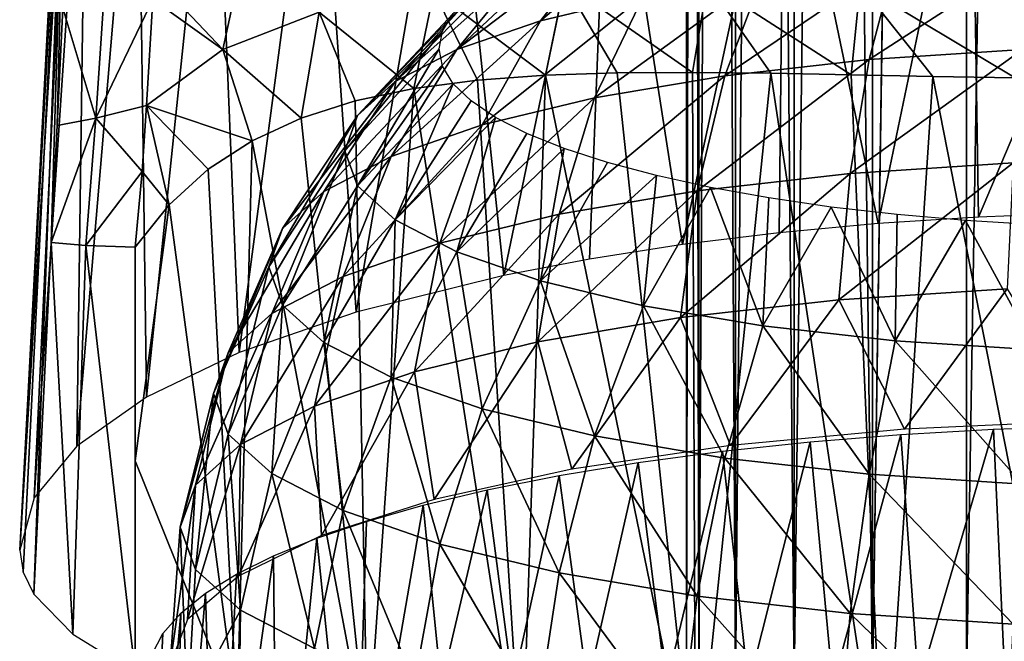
# Model space of a CAD drawing. Header units: millimetres. Extents: x -27 to 27, y -375 to 368.
# Tile 16 of 32: x -27 to -4, y 101 to 115. Entities that reach past the tile are written whole.
import ezdxf

# ---------------------------------------------------------------- set-up
doc = ezdxf.new("R2010")
doc.units = ezdxf.units.MM
doc.header["$LTSCALE"] = 52.148148
for name, color, linetype in [('30', 7, 'CONTINUOUS'), ('31', 7, 'CONTINUOUS'), ('34', 7, 'CONTINUOUS'), ('39', 7, 'CONTINUOUS'), ('47', 7, 'CONTINUOUS'), ('48', 7, 'CONTINUOUS'), ('57', 7, 'CONTINUOUS'), ('59', 7, 'CONTINUOUS'), ('6', 7, 'CONTINUOUS')]:
    doc.layers.add(name, color=color, linetype=linetype)

msp = doc.modelspace()

# ---------------------------------------------------------------- linework, layer by layer
at = {"layer": '30', "color": 7, "linetype": 'CONTINUOUS', "true_color": 0xa2afbf}
for points in [[(-12.496, 115.591, 5.3), (-14.893, 115.012, 7.625), (-12.198, 117.311, 8.506), (-12.496, 115.591, 5.3)], [(-12.198, 117.311, 8.506), (-14.893, 115.012, 7.625), (-13.334, 117.008, 9.724), (-12.198, 117.311, 8.506)], [(-14.893, 115.012, 7.625), (-16.836, 114.34, 10.319), (-13.334, 117.008, 9.724), (-14.893, 115.012, 7.625)], [(-13.334, 117.008, 9.724), (-16.836, 114.34, 10.319), (-14.343, 116.679, 11.043), (-13.334, 117.008, 9.724)], [(-14.343, 116.679, 11.043), (-16.836, 114.34, 10.319), (-15.213, 116.328, 12.452), (-14.343, 116.679, 11.043)], [(-3.683, 114.342, -1.189), (-7.254, 114.11, -0.26), (-3.376, 116.62, 1.173), (-3.683, 114.342, -1.189)], [(-3.376, 116.62, 1.173), (-7.254, 114.11, -0.26), (-6.649, 116.408, 2.024), (-3.376, 116.62, 1.173)], [(-16.836, 114.34, 10.319), (-18.268, 113.597, 13.299), (-15.213, 116.328, 12.452), (-16.836, 114.34, 10.319)], [(-15.213, 116.328, 12.452), (-18.268, 113.597, 13.299), (-15.937, 115.958, 13.937), (-15.213, 116.328, 12.452)], [(-7.254, 114.11, -0.26), (-10.604, 113.733, 1.256), (-6.649, 116.408, 2.024), (-7.254, 114.11, -0.26)], [(-6.649, 116.408, 2.024), (-10.604, 113.733, 1.256), (-9.72, 116.061, 3.414), (-6.649, 116.408, 2.024)], [(-10.604, 113.733, 1.256), (-13.633, 113.22, 3.313), (-9.72, 116.061, 3.414), (-10.604, 113.733, 1.256)], [(-9.72, 116.061, 3.414), (-13.633, 113.22, 3.313), (-12.496, 115.591, 5.3), (-9.72, 116.061, 3.414)], [(-15.937, 115.958, 13.937), (-18.268, 113.597, 13.299), (-16.507, 115.572, 15.483), (-15.937, 115.958, 13.937)], [(-18.268, 113.597, 13.299), (-19.146, 112.805, 16.475), (-16.507, 115.572, 15.483), (-18.268, 113.597, 13.299)], [(-16.507, 115.572, 15.483), (-19.146, 112.805, 16.475), (-16.919, 115.175, 17.076), (-16.507, 115.572, 15.483)], [(-13.633, 113.22, 3.313), (-16.247, 112.587, 5.85), (-12.496, 115.591, 5.3), (-13.633, 113.22, 3.313)], [(-12.496, 115.591, 5.3), (-16.247, 112.587, 5.85), (-14.893, 115.012, 7.625), (-12.496, 115.591, 5.3)], [(-16.919, 115.175, 17.076), (-19.146, 112.805, 16.475), (-17.167, 114.77, 18.701), (-16.919, 115.175, 17.076)], [(-16.247, 112.587, 5.85), (-18.367, 111.855, 8.788), (-14.893, 115.012, 7.625), (-16.247, 112.587, 5.85)], [(-14.893, 115.012, 7.625), (-18.367, 111.855, 8.788), (-16.836, 114.34, 10.319), (-14.893, 115.012, 7.625)], [(-19.146, 112.805, 16.475), (-19.441, 111.988, 19.75), (-17.167, 114.77, 18.701), (-19.146, 112.805, 16.475)], [(-17.167, 114.77, 18.701), (-19.441, 111.988, 19.75), (-17.25, 114.361, 20.342), (-17.167, 114.77, 18.701)], [(-18.367, 111.855, 8.788), (-19.929, 111.044, 12.039), (-16.836, 114.34, 10.319), (-18.367, 111.855, 8.788)], [(-16.836, 114.34, 10.319), (-19.929, 111.044, 12.039), (-18.268, 113.597, 13.299), (-16.836, 114.34, 10.319)], [(-3.906, 111.704, -3.152), (-7.694, 111.459, -2.167), (-3.683, 114.342, -1.189), (-3.906, 111.704, -3.152)], [(-3.683, 114.342, -1.189), (-7.694, 111.459, -2.167), (-7.254, 114.11, -0.26), (-3.683, 114.342, -1.189)], [(-7.694, 111.459, -2.167), (-11.248, 111.058, -0.559), (-7.254, 114.11, -0.26), (-7.694, 111.459, -2.167)], [(-7.254, 114.11, -0.26), (-11.248, 111.058, -0.559), (-10.604, 113.733, 1.256), (-7.254, 114.11, -0.26)], [(-19.929, 111.044, 12.039), (-20.886, 110.18, 15.504), (-18.268, 113.597, 13.299), (-19.929, 111.044, 12.039)], [(-18.268, 113.597, 13.299), (-20.886, 110.18, 15.504), (-19.146, 112.805, 16.475), (-18.268, 113.597, 13.299)], [(-11.248, 111.058, -0.559), (-14.46, 110.514, 1.623), (-10.604, 113.733, 1.256), (-11.248, 111.058, -0.559)], [(-10.604, 113.733, 1.256), (-14.46, 110.514, 1.623), (-13.633, 113.22, 3.313), (-10.604, 113.733, 1.256)], [(-14.46, 110.514, 1.623), (-17.232, 109.843, 4.313), (-13.633, 113.22, 3.313), (-14.46, 110.514, 1.623)], [(-13.633, 113.22, 3.313), (-17.232, 109.843, 4.313), (-16.247, 112.587, 5.85), (-13.633, 113.22, 3.313)], [(-20.886, 110.18, 15.504), (-21.208, 109.289, 19.077), (-19.146, 112.805, 16.475), (-20.886, 110.18, 15.504)], [(-19.146, 112.805, 16.475), (-21.208, 109.289, 19.077), (-19.441, 111.988, 19.75), (-19.146, 112.805, 16.475)], [(-17.232, 109.843, 4.313), (-19.481, 109.066, 7.43), (-16.247, 112.587, 5.85), (-17.232, 109.843, 4.313)], [(-16.247, 112.587, 5.85), (-19.481, 109.066, 7.43), (-18.367, 111.855, 8.788), (-16.247, 112.587, 5.85)], [(-19.481, 109.066, 7.43), (-21.138, 108.206, 10.878), (-18.367, 111.855, 8.788), (-19.481, 109.066, 7.43)], [(-18.367, 111.855, 8.788), (-21.138, 108.206, 10.878), (-19.929, 111.044, 12.039), (-18.367, 111.855, 8.788)], [(-4.04, 108.778, -4.664), (-7.957, 108.525, -3.645), (-3.906, 111.704, -3.152), (-4.04, 108.778, -4.664)], [(-3.906, 111.704, -3.152), (-7.957, 108.525, -3.645), (-7.694, 111.459, -2.167), (-3.906, 111.704, -3.152)], [(-7.957, 108.525, -3.645), (-11.633, 108.11, -1.982), (-7.694, 111.459, -2.167), (-7.957, 108.525, -3.645)], [(-7.694, 111.459, -2.167), (-11.633, 108.11, -1.982), (-11.248, 111.058, -0.559), (-7.694, 111.459, -2.167)], [(-21.138, 108.206, 10.878), (-22.153, 107.29, 14.553), (-19.929, 111.044, 12.039), (-21.138, 108.206, 10.878)], [(-19.929, 111.044, 12.039), (-22.153, 107.29, 14.553), (-20.886, 110.18, 15.504), (-19.929, 111.044, 12.039)], [(-11.633, 108.11, -1.982), (-14.955, 107.547, 0.275), (-11.248, 111.058, -0.559), (-11.633, 108.11, -1.982)], [(-11.248, 111.058, -0.559), (-14.955, 107.547, 0.275), (-14.46, 110.514, 1.623), (-11.248, 111.058, -0.559)], [(-14.955, 107.547, 0.275), (-17.823, 106.853, 3.057), (-14.46, 110.514, 1.623), (-14.955, 107.547, 0.275)], [(-14.46, 110.514, 1.623), (-17.823, 106.853, 3.057), (-17.232, 109.843, 4.313), (-14.46, 110.514, 1.623)], [(-22.153, 107.29, 14.553), (-22.495, 106.345, 18.343), (-20.886, 110.18, 15.504), (-22.153, 107.29, 14.553)], [(-20.886, 110.18, 15.504), (-22.495, 106.345, 18.343), (-21.208, 109.289, 19.077), (-20.886, 110.18, 15.504)], [(-17.823, 106.853, 3.057), (-20.149, 106.05, 6.281), (-17.232, 109.843, 4.313), (-17.823, 106.853, 3.057)], [(-17.232, 109.843, 4.313), (-20.149, 106.05, 6.281), (-19.481, 109.066, 7.43), (-17.232, 109.843, 4.313)], [(-20.149, 106.05, 6.281), (-21.863, 105.161, 9.847), (-19.481, 109.066, 7.43), (-20.149, 106.05, 6.281)], [(-19.481, 109.066, 7.43), (-21.863, 105.161, 9.847), (-21.138, 108.206, 10.878), (-19.481, 109.066, 7.43)], [(-7.957, 108.525, -3.645), (-4.04, 108.778, -4.664), (-6.431, 105.517, -5.158), (-7.957, 108.525, -3.645)], [(-6.431, 105.517, -5.158), (-4.04, 108.778, -4.664), (-2.168, 105.71, -5.931), (-6.431, 105.517, -5.158)], [(-11.633, 108.11, -1.982), (-7.957, 108.525, -3.645), (-10.475, 105.138, -3.638), (-11.633, 108.11, -1.982)], [(-10.475, 105.138, -3.638), (-7.957, 108.525, -3.645), (-6.431, 105.517, -5.158), (-10.475, 105.138, -3.638)], [(-21.863, 105.161, 9.847), (-22.912, 104.213, 13.648), (-21.138, 108.206, 10.878), (-21.863, 105.161, 9.847)], [(-21.138, 108.206, 10.878), (-22.912, 104.213, 13.648), (-22.153, 107.29, 14.553), (-21.138, 108.206, 10.878)], [(-14.955, 107.547, 0.275), (-11.633, 108.11, -1.982), (-14.162, 104.586, -1.423), (-14.955, 107.547, 0.275)], [(-14.162, 104.586, -1.423), (-11.633, 108.11, -1.982), (-10.475, 105.138, -3.638), (-14.162, 104.586, -1.423)], [(-17.823, 106.853, 3.057), (-14.955, 107.547, 0.275), (-17.367, 103.879, 1.412), (-17.823, 106.853, 3.057)], [(-17.367, 103.879, 1.412), (-14.955, 107.547, 0.275), (-14.162, 104.586, -1.423), (-17.367, 103.879, 1.412)], [(-22.912, 104.213, 13.648), (-23.266, 103.235, 17.568), (-22.153, 107.29, 14.553), (-22.912, 104.213, 13.648)], [(-22.153, 107.29, 14.553), (-23.266, 103.235, 17.568), (-22.495, 106.345, 18.343), (-22.153, 107.29, 14.553)], [(-20.149, 106.05, 6.281), (-17.823, 106.853, 3.057), (-19.98, 103.042, 4.77), (-20.149, 106.05, 6.281)], [(-19.98, 103.042, 4.77), (-17.823, 106.853, 3.057), (-17.367, 103.879, 1.412), (-19.98, 103.042, 4.77)], [(-21.863, 105.161, 9.847), (-20.149, 106.05, 6.281), (-21.913, 102.102, 8.536), (-21.863, 105.161, 9.847)], [(-21.913, 102.102, 8.536), (-20.149, 106.05, 6.281), (-19.98, 103.042, 4.77), (-21.913, 102.102, 8.536)], [(-22.912, 104.213, 13.648), (-21.863, 105.161, 9.847), (-23.1, 101.093, 12.584), (-22.912, 104.213, 13.648)], [(-23.1, 101.093, 12.584), (-21.863, 105.161, 9.847), (-21.913, 102.102, 8.536), (-23.1, 101.093, 12.584)], [(-23.266, 103.235, 17.568), (-22.912, 104.213, 13.648), (-23.5, 100.049, 16.773), (-23.266, 103.235, 17.568)], [(-23.5, 100.049, 16.773), (-22.912, 104.213, 13.648), (-23.1, 101.093, 12.584), (-23.5, 100.049, 16.773)]]:
    msp.add_3dface(points, dxfattribs=at)
at = {"layer": '31', "color": 7, "linetype": 'CONTINUOUS', "true_color": 0xa2afbf}
for points in [[(-17.25, 114.361, 20.342), (-19.441, 111.988, 19.75), (-19.146, 111.172, 23.026), (-17.25, 114.361, 20.342)], [(-17.25, 114.361, 20.342), (-19.146, 111.172, 23.026), (-17.167, 113.952, 21.982), (-17.25, 114.361, 20.342)], [(-17.167, 113.952, 21.982), (-19.146, 111.172, 23.026), (-16.919, 113.546, 23.607), (-17.167, 113.952, 21.982)], [(-19.146, 111.172, 23.026), (-18.268, 110.38, 26.202), (-16.919, 113.546, 23.607), (-19.146, 111.172, 23.026)], [(-16.919, 113.546, 23.607), (-18.268, 110.38, 26.202), (-16.507, 113.149, 25.2), (-16.919, 113.546, 23.607)], [(-16.507, 113.149, 25.2), (-18.268, 110.38, 26.202), (-15.937, 112.764, 26.747), (-16.507, 113.149, 25.2)], [(-18.268, 110.38, 26.202), (-16.836, 109.637, 29.182), (-15.937, 112.764, 26.747), (-18.268, 110.38, 26.202)], [(-15.937, 112.764, 26.747), (-16.836, 109.637, 29.182), (-15.213, 112.393, 28.232), (-15.937, 112.764, 26.747)], [(-15.213, 112.393, 28.232), (-16.836, 109.637, 29.182), (-14.343, 112.042, 29.641), (-15.213, 112.393, 28.232)], [(-19.441, 111.988, 19.75), (-21.208, 109.289, 19.077), (-20.886, 108.398, 22.651), (-19.441, 111.988, 19.75)], [(-19.441, 111.988, 19.75), (-20.886, 108.398, 22.651), (-19.146, 111.172, 23.026), (-19.441, 111.988, 19.75)], [(-16.836, 109.637, 29.182), (-14.893, 108.965, 31.875), (-14.343, 112.042, 29.641), (-16.836, 109.637, 29.182)], [(-14.343, 112.042, 29.641), (-14.893, 108.965, 31.875), (-13.334, 111.713, 30.96), (-14.343, 112.042, 29.641)], [(-13.334, 111.713, 30.96), (-14.893, 108.965, 31.875), (-12.198, 111.41, 32.177), (-13.334, 111.713, 30.96)], [(-14.893, 108.965, 31.875), (-12.496, 108.386, 34.2), (-12.198, 111.41, 32.177), (-14.893, 108.965, 31.875)], [(-12.198, 111.41, 32.177), (-12.496, 108.386, 34.2), (-10.943, 111.135, 33.28), (-12.198, 111.41, 32.177)], [(-20.886, 108.398, 22.651), (-19.929, 107.534, 26.116), (-19.146, 111.172, 23.026), (-20.886, 108.398, 22.651)], [(-19.146, 111.172, 23.026), (-19.929, 107.534, 26.116), (-18.268, 110.38, 26.202), (-19.146, 111.172, 23.026)], [(-12.496, 108.386, 34.2), (-9.72, 107.915, 36.086), (-10.943, 111.135, 33.28), (-12.496, 108.386, 34.2)], [(-10.943, 111.135, 33.28), (-9.72, 107.915, 36.086), (-9.584, 110.891, 34.259), (-10.943, 111.135, 33.28)], [(-9.584, 110.891, 34.259), (-9.72, 107.915, 36.086), (-8.132, 110.68, 35.103), (-9.584, 110.891, 34.259)], [(-9.72, 107.915, 36.086), (-6.649, 107.569, 37.476), (-8.132, 110.68, 35.103), (-9.72, 107.915, 36.086)], [(-8.132, 110.68, 35.103), (-6.649, 107.569, 37.476), (-6.601, 110.505, 35.805), (-8.132, 110.68, 35.103)], [(-19.929, 107.534, 26.116), (-18.367, 106.724, 29.367), (-18.268, 110.38, 26.202), (-19.929, 107.534, 26.116)], [(-18.268, 110.38, 26.202), (-18.367, 106.724, 29.367), (-16.836, 109.637, 29.182), (-18.268, 110.38, 26.202)], [(-6.601, 110.505, 35.805), (-6.649, 107.569, 37.476), (-5.007, 110.367, 36.359), (-6.601, 110.505, 35.805)], [(-6.649, 107.569, 37.476), (-3.376, 107.357, 38.327), (-5.007, 110.367, 36.359), (-6.649, 107.569, 37.476)], [(-5.007, 110.367, 36.359), (-3.376, 107.357, 38.327), (-3.365, 110.268, 36.758), (-5.007, 110.367, 36.359)], [(-18.367, 106.724, 29.367), (-16.247, 105.991, 32.305), (-16.836, 109.637, 29.182), (-18.367, 106.724, 29.367)], [(-16.836, 109.637, 29.182), (-16.247, 105.991, 32.305), (-14.893, 108.965, 31.875), (-16.836, 109.637, 29.182)], [(-21.208, 109.289, 19.077), (-22.495, 106.345, 18.343), (-22.153, 105.4, 22.133), (-21.208, 109.289, 19.077)], [(-21.208, 109.289, 19.077), (-22.153, 105.4, 22.133), (-20.886, 108.398, 22.651), (-21.208, 109.289, 19.077)], [(-16.247, 105.991, 32.305), (-13.633, 105.359, 34.841), (-14.893, 108.965, 31.875), (-16.247, 105.991, 32.305)], [(-14.893, 108.965, 31.875), (-13.633, 105.359, 34.841), (-12.496, 108.386, 34.2), (-14.893, 108.965, 31.875)], [(-22.153, 105.4, 22.133), (-21.138, 104.484, 25.808), (-20.886, 108.398, 22.651), (-22.153, 105.4, 22.133)], [(-20.886, 108.398, 22.651), (-21.138, 104.484, 25.808), (-19.929, 107.534, 26.116), (-20.886, 108.398, 22.651)], [(-13.633, 105.359, 34.841), (-10.604, 104.846, 36.899), (-12.496, 108.386, 34.2), (-13.633, 105.359, 34.841)], [(-12.496, 108.386, 34.2), (-10.604, 104.846, 36.899), (-9.72, 107.915, 36.086), (-12.496, 108.386, 34.2)], [(-10.604, 104.846, 36.899), (-7.254, 104.468, 38.415), (-9.72, 107.915, 36.086), (-10.604, 104.846, 36.899)], [(-9.72, 107.915, 36.086), (-7.254, 104.468, 38.415), (-6.649, 107.569, 37.476), (-9.72, 107.915, 36.086)], [(-21.138, 104.484, 25.808), (-19.481, 103.624, 29.257), (-19.929, 107.534, 26.116), (-21.138, 104.484, 25.808)], [(-19.929, 107.534, 26.116), (-19.481, 103.624, 29.257), (-18.367, 106.724, 29.367), (-19.929, 107.534, 26.116)], [(-7.254, 104.468, 38.415), (-3.683, 104.236, 39.343), (-6.649, 107.569, 37.476), (-7.254, 104.468, 38.415)], [(-6.649, 107.569, 37.476), (-3.683, 104.236, 39.343), (-3.376, 107.357, 38.327), (-6.649, 107.569, 37.476)], [(-19.481, 103.624, 29.257), (-17.232, 102.847, 32.373), (-18.367, 106.724, 29.367), (-19.481, 103.624, 29.257)], [(-18.367, 106.724, 29.367), (-17.232, 102.847, 32.373), (-16.247, 105.991, 32.305), (-18.367, 106.724, 29.367)], [(-22.495, 106.345, 18.343), (-23.266, 103.235, 17.568), (-22.912, 102.258, 21.488), (-22.495, 106.345, 18.343)], [(-22.495, 106.345, 18.343), (-22.912, 102.258, 21.488), (-22.153, 105.4, 22.133), (-22.495, 106.345, 18.343)], [(-17.232, 102.847, 32.373), (-14.46, 102.176, 35.064), (-16.247, 105.991, 32.305), (-17.232, 102.847, 32.373)], [(-16.247, 105.991, 32.305), (-14.46, 102.176, 35.064), (-13.633, 105.359, 34.841), (-16.247, 105.991, 32.305)], [(-22.912, 102.258, 21.488), (-21.863, 101.31, 25.289), (-22.153, 105.4, 22.133), (-22.912, 102.258, 21.488)], [(-22.153, 105.4, 22.133), (-21.863, 101.31, 25.289), (-21.138, 104.484, 25.808), (-22.153, 105.4, 22.133)], [(-14.46, 102.176, 35.064), (-11.248, 101.632, 37.246), (-13.633, 105.359, 34.841), (-14.46, 102.176, 35.064)], [(-13.633, 105.359, 34.841), (-11.248, 101.632, 37.246), (-10.604, 104.846, 36.899), (-13.633, 105.359, 34.841)], [(-11.248, 101.632, 37.246), (-7.694, 101.231, 38.854), (-10.604, 104.846, 36.899), (-11.248, 101.632, 37.246)], [(-10.604, 104.846, 36.899), (-7.694, 101.231, 38.854), (-7.254, 104.468, 38.415), (-10.604, 104.846, 36.899)], [(-21.863, 101.31, 25.289), (-20.149, 100.421, 28.855), (-21.138, 104.484, 25.808), (-21.863, 101.31, 25.289)], [(-21.138, 104.484, 25.808), (-20.149, 100.421, 28.855), (-19.481, 103.624, 29.257), (-21.138, 104.484, 25.808)], [(-7.694, 101.231, 38.854), (-3.906, 100.985, 39.838), (-7.254, 104.468, 38.415), (-7.694, 101.231, 38.854)], [(-7.254, 104.468, 38.415), (-3.906, 100.985, 39.838), (-3.683, 104.236, 39.343), (-7.254, 104.468, 38.415)], [(-20.149, 100.421, 28.855), (-17.823, 99.618, 32.079), (-19.481, 103.624, 29.257), (-20.149, 100.421, 28.855)], [(-19.481, 103.624, 29.257), (-17.823, 99.618, 32.079), (-17.232, 102.847, 32.373), (-19.481, 103.624, 29.257)], [(-23.266, 103.235, 17.568), (-23.5, 100.049, 16.773), (-23.1, 99.004, 20.963), (-23.266, 103.235, 17.568)], [(-23.266, 103.235, 17.568), (-23.1, 99.004, 20.963), (-22.912, 102.258, 21.488), (-23.266, 103.235, 17.568)], [(-17.823, 99.618, 32.079), (-14.955, 98.924, 34.861), (-17.232, 102.847, 32.373), (-17.823, 99.618, 32.079)], [(-17.232, 102.847, 32.373), (-14.955, 98.924, 34.861), (-14.46, 102.176, 35.064), (-17.232, 102.847, 32.373)], [(-22.912, 102.258, 21.488), (-23.1, 99.004, 20.963), (-21.863, 101.31, 25.289), (-22.912, 102.258, 21.488)], [(-14.955, 98.924, 34.861), (-11.633, 98.361, 37.118), (-14.46, 102.176, 35.064), (-14.955, 98.924, 34.861)], [(-14.46, 102.176, 35.064), (-11.633, 98.361, 37.118), (-11.248, 101.632, 37.246), (-14.46, 102.176, 35.064)], [(-11.633, 98.361, 37.118), (-7.957, 97.946, 38.781), (-11.248, 101.632, 37.246), (-11.633, 98.361, 37.118)], [(-11.248, 101.632, 37.246), (-7.957, 97.946, 38.781), (-7.694, 101.231, 38.854), (-11.248, 101.632, 37.246)], [(-23.1, 99.004, 20.963), (-21.913, 97.995, 25.01), (-21.863, 101.31, 25.289), (-23.1, 99.004, 20.963)], [(-21.863, 101.31, 25.289), (-21.913, 97.995, 25.01), (-20.149, 100.421, 28.855), (-21.863, 101.31, 25.289)], [(-7.957, 97.946, 38.781), (-4.04, 97.692, 39.8), (-7.694, 101.231, 38.854), (-7.957, 97.946, 38.781)], [(-7.694, 101.231, 38.854), (-4.04, 97.692, 39.8), (-3.906, 100.985, 39.838), (-7.694, 101.231, 38.854)]]:
    msp.add_3dface(points, dxfattribs=at)
at = {"layer": '34', "color": 7, "linetype": 'CONTINUOUS', "true_color": 0xa2afbf}
for points in [[(-21.713, 116.95, 40.952), (-23.867, 116.022, 37.662), (-22.274, 114.344, 38.256), (-21.713, 116.95, 40.952)], [(-20.037, 115.211, 41.315), (-21.713, 116.95, 40.952), (-22.274, 114.344, 38.256), (-20.037, 115.211, 41.315)], [(-22.274, 114.344, 38.256), (-23.867, 116.022, 37.662), (-23.903, 115.511, 37.12), (-22.274, 114.344, 38.256)], [(-14.335, 115.895, 46.329), (-17.371, 115.697, 44.036), (-14.777, 113.747, 45.199), (-14.335, 115.895, 46.329)], [(-13.108, 113.803, 46.251), (-14.335, 115.895, 46.329), (-14.777, 113.747, 45.199), (-13.108, 113.803, 46.251)], [(-11.006, 115.91, 48.139), (-14.335, 115.895, 46.329), (-11.354, 113.811, 47.172), (-11.006, 115.91, 48.139)], [(-11.354, 113.811, 47.172), (-14.335, 115.895, 46.329), (-13.108, 113.803, 46.251), (-11.354, 113.811, 47.172)], [(-9.536, 113.793, 47.954), (-11.006, 115.91, 48.139), (-11.354, 113.811, 47.172), (-9.536, 113.793, 47.954)], [(-7.457, 115.843, 49.443), (-11.006, 115.91, 48.139), (-7.667, 113.755, 48.593), (-7.457, 115.843, 49.443)], [(-7.667, 113.755, 48.593), (-11.006, 115.91, 48.139), (-9.536, 113.793, 47.954), (-7.667, 113.755, 48.593)], [(-5.771, 113.717, 49.086), (-7.457, 115.843, 49.443), (-7.667, 113.755, 48.593), (-5.771, 113.717, 49.086)], [(-3.765, 115.769, 50.227), (-7.457, 115.843, 49.443), (-3.857, 113.681, 49.435), (-3.765, 115.769, 50.227)], [(-3.857, 113.681, 49.435), (-7.457, 115.843, 49.443), (-5.771, 113.717, 49.086), (-3.857, 113.681, 49.435)], [(-17.371, 115.697, 44.036), (-20.037, 115.211, 41.315), (-17.834, 113.436, 42.725), (-17.371, 115.697, 44.036)], [(-16.354, 113.63, 44.022), (-17.371, 115.697, 44.036), (-17.834, 113.436, 42.725), (-16.354, 113.63, 44.022)], [(-14.777, 113.747, 45.199), (-17.371, 115.697, 44.036), (-16.354, 113.63, 44.022), (-14.777, 113.747, 45.199)], [(-24.049, 113.038, 34.979), (-22.274, 114.344, 38.256), (-23.903, 115.511, 37.12), (-24.049, 113.038, 34.979)], [(-20.037, 115.211, 41.315), (-22.274, 114.344, 38.256), (-20.456, 112.748, 39.822), (-20.037, 115.211, 41.315)], [(-19.203, 113.145, 41.321), (-20.037, 115.211, 41.315), (-20.456, 112.748, 39.822), (-19.203, 113.145, 41.321)], [(-17.834, 113.436, 42.725), (-20.037, 115.211, 41.315), (-19.203, 113.145, 41.321), (-17.834, 113.436, 42.725)], [(-22.274, 114.344, 38.256), (-24.049, 113.038, 34.979), (-21.594, 112.221, 38.234), (-22.274, 114.344, 38.256)], [(-20.456, 112.748, 39.822), (-22.274, 114.344, 38.256), (-21.594, 112.221, 38.234), (-20.456, 112.748, 39.822)], [(-23.523, 110.733, 34.819), (-24.049, 113.038, 34.979), (-24.154, 111.503, 33.958), (-23.523, 110.733, 34.819)], [(-21.594, 112.221, 38.234), (-24.049, 113.038, 34.979), (-22.615, 111.558, 36.565), (-21.594, 112.221, 38.234)], [(-22.615, 111.558, 36.565), (-24.049, 113.038, 34.979), (-23.523, 110.733, 34.819), (-22.615, 111.558, 36.565)], [(-24.318, 109.748, 33.005), (-23.523, 110.733, 34.819), (-24.154, 111.503, 33.958), (-24.318, 109.748, 33.005)]]:
    msp.add_3dface(points, dxfattribs=at)
at = {"layer": '39', "color": 7, "linetype": 'CONTINUOUS', "true_color": 0xa2afbf}
for points in [[(-25.872, 123.115, 26.152), (-25.934, 122.774, 23.64), (-27, 102.701, 19.156), (-25.872, 123.115, 26.152)], [(-26.917, 102.189, 21.208), (-25.872, 123.115, 26.152), (-27, 102.701, 19.156), (-26.917, 102.189, 21.208)], [(-26.667, 101.678, 23.258), (-25.872, 123.115, 26.152), (-26.917, 102.189, 21.208), (-26.667, 101.678, 23.258)], [(-26.264, 109.852, 25.296), (-25.872, 123.115, 26.152), (-26.667, 101.678, 23.258), (-26.264, 109.852, 25.296)], [(-26.129, 112.577, 25.975), (-25.872, 123.115, 26.152), (-26.264, 109.852, 25.296), (-26.129, 112.577, 25.975)], [(-25.995, 115.303, 26.655), (-25.872, 123.115, 26.152), (-26.129, 112.577, 25.975), (-25.995, 115.303, 26.655)], [(-25.934, 122.774, 23.64), (-25.784, 122.462, 21.165), (-27, 102.701, 19.156), (-25.934, 122.774, 23.64)], [(-27, 102.701, 19.156), (-25.784, 122.462, 21.165), (-26.664, 103.922, 15.164), (-27, 102.701, 19.156)], [(-25.784, 122.462, 21.165), (-25.441, 122.186, 18.8), (-26.664, 103.922, 15.164), (-25.784, 122.462, 21.165)], [(-26.664, 103.922, 15.164), (-25.441, 122.186, 18.8), (-25.672, 105.125, 11.227), (-26.664, 103.922, 15.164)], [(-25.441, 122.186, 18.8), (-24.262, 121.735, 14.448), (-25.672, 105.125, 11.227), (-25.441, 122.186, 18.8)], [(-25.672, 105.125, 11.227), (-24.262, 121.735, 14.448), (-24.055, 106.262, 7.507), (-25.672, 105.125, 11.227)], [(-24.262, 121.735, 14.448), (-22.479, 121.389, 10.478), (-24.055, 106.262, 7.507), (-24.262, 121.735, 14.448)], [(-24.055, 106.262, 7.507), (-22.479, 121.389, 10.478), (-21.896, 107.297, 4.123), (-24.055, 106.262, 7.507)], [(-22.479, 121.389, 10.478), (-20.072, 121.128, 6.816), (-21.896, 107.297, 4.123), (-22.479, 121.389, 10.478)], [(-21.896, 107.297, 4.123), (-20.072, 121.128, 6.816), (-19.175, 108.236, 1.054), (-21.896, 107.297, 4.123)], [(-20.072, 121.128, 6.816), (-16.988, 120.941, 3.504), (-19.175, 108.236, 1.054), (-20.072, 121.128, 6.816)], [(-19.175, 108.236, 1.054), (-16.988, 120.941, 3.504), (-15.743, 109.09, -1.741), (-19.175, 108.236, 1.054)], [(-16.988, 120.941, 3.504), (-13.303, 120.818, 0.722), (-15.743, 109.09, -1.741), (-16.988, 120.941, 3.504)], [(-15.743, 109.09, -1.741), (-13.303, 120.818, 0.722), (-13.75, 109.47, -2.986), (-15.743, 109.09, -1.741)], [(-13.75, 109.47, -2.986), (-13.303, 120.818, 0.722), (-11.588, 109.807, -4.086), (-13.75, 109.47, -2.986)], [(-13.303, 120.818, 0.722), (-9.227, 120.749, -1.33), (-11.588, 109.807, -4.086), (-13.303, 120.818, 0.722)], [(-11.588, 109.807, -4.086), (-9.227, 120.749, -1.33), (-9.344, 110.082, -4.987), (-11.588, 109.807, -4.086)], [(-9.344, 110.082, -4.987), (-9.227, 120.749, -1.33), (-7.044, 110.296, -5.686), (-9.344, 110.082, -4.987)], [(-9.227, 120.749, -1.33), (-4.871, 120.715, -2.61), (-7.044, 110.296, -5.686), (-9.227, 120.749, -1.33)], [(-7.044, 110.296, -5.686), (-4.871, 120.715, -2.61), (-4.709, 110.448, -6.184), (-7.044, 110.296, -5.686)], [(-4.871, 120.715, -2.61), (-0.361, 120.703, -3.09), (-4.709, 110.448, -6.184), (-4.871, 120.715, -2.61)], [(-4.709, 110.448, -6.184), (-0.361, 120.703, -3.09), (-2.357, 110.539, -6.482), (-4.709, 110.448, -6.184)]]:
    msp.add_3dface(points, dxfattribs=at)
at = {"layer": '47', "color": 7, "linetype": 'CONTINUOUS', "true_color": 0xa2afbf}
for points in [[(-25.047, 115.534, 31.955), (-25.995, 115.303, 26.655), (-25.232, 112.749, 30.454), (-25.047, 115.534, 31.955)], [(-23.903, 115.511, 37.12), (-25.047, 115.534, 31.955), (-25.232, 112.749, 30.454), (-23.903, 115.511, 37.12)], [(-24.049, 113.038, 34.979), (-23.903, 115.511, 37.12), (-25.232, 112.749, 30.454), (-24.049, 113.038, 34.979)], [(-25.995, 115.303, 26.655), (-26.129, 112.577, 25.975), (-25.232, 112.749, 30.454), (-25.995, 115.303, 26.655)], [(-24.154, 111.503, 33.958), (-24.049, 113.038, 34.979), (-25.232, 112.749, 30.454), (-24.154, 111.503, 33.958)], [(-26.129, 112.577, 25.975), (-26.264, 109.852, 25.296), (-25.232, 112.749, 30.454), (-26.129, 112.577, 25.975)], [(-25.232, 112.749, 30.454), (-26.264, 109.852, 25.296), (-25.464, 109.786, 29.204), (-25.232, 112.749, 30.454)], [(-24.154, 111.503, 33.958), (-25.232, 112.749, 30.454), (-25.464, 109.786, 29.204), (-24.154, 111.503, 33.958)], [(-24.318, 109.748, 33.005), (-24.154, 111.503, 33.958), (-25.464, 109.786, 29.204), (-24.318, 109.748, 33.005)]]:
    msp.add_3dface(points, dxfattribs=at)
at = {"layer": '48', "color": 7, "linetype": 'CONTINUOUS', "true_color": 0xa2afbf}
for points in [[(-26.264, 109.852, 25.296), (-26.667, 101.678, 23.258), (-25.766, 100.75, 26.982), (-26.264, 109.852, 25.296)], [(-25.464, 109.786, 29.204), (-26.264, 109.852, 25.296), (-25.766, 100.75, 26.982), (-25.464, 109.786, 29.204)], [(-24.318, 99.863, 30.54), (-25.464, 109.786, 29.204), (-25.766, 100.75, 26.982), (-24.318, 99.863, 30.54)], [(-24.318, 109.748, 33.005), (-25.464, 109.786, 29.204), (-24.318, 99.863, 30.54), (-24.318, 109.748, 33.005)], [(-24.315, 104.782, 31.773), (-24.318, 109.748, 33.005), (-24.318, 99.863, 30.54), (-24.315, 104.782, 31.773)]]:
    msp.add_3dface(points, dxfattribs=at)
at = {"layer": '57', "color": 7, "linetype": 'CONTINUOUS', "true_color": 0xa2afbf}
for points in [[(-13.108, 113.803, 46.251), (-14.777, 113.747, 45.199), (-11.286, 96.767, 42.955), (-13.108, 113.803, 46.251)], [(-11.354, 113.811, 47.172), (-13.108, 113.803, 46.251), (-11.286, 96.767, 42.955), (-11.354, 113.811, 47.172)], [(-9.536, 113.793, 47.954), (-11.354, 113.811, 47.172), (-11.286, 96.767, 42.955), (-9.536, 113.793, 47.954)], [(-6.909, 96.387, 44.482), (-9.536, 113.793, 47.954), (-11.286, 96.767, 42.955), (-6.909, 96.387, 44.482)], [(-7.667, 113.755, 48.593), (-9.536, 113.793, 47.954), (-6.909, 96.387, 44.482), (-7.667, 113.755, 48.593)], [(-16.354, 113.63, 44.022), (-17.834, 113.436, 42.725), (-15.329, 97.324, 40.722), (-16.354, 113.63, 44.022)], [(-14.777, 113.747, 45.199), (-16.354, 113.63, 44.022), (-15.329, 97.324, 40.722), (-14.777, 113.747, 45.199)], [(-11.286, 96.767, 42.955), (-14.777, 113.747, 45.199), (-15.329, 97.324, 40.722), (-11.286, 96.767, 42.955)], [(-5.771, 113.717, 49.086), (-7.667, 113.755, 48.593), (-6.909, 96.387, 44.482), (-5.771, 113.717, 49.086)], [(-2.326, 96.194, 45.256), (-5.771, 113.717, 49.086), (-6.909, 96.387, 44.482), (-2.326, 96.194, 45.256)], [(-3.857, 113.681, 49.435), (-5.771, 113.717, 49.086), (-2.326, 96.194, 45.256), (-3.857, 113.681, 49.435)], [(-17.834, 113.436, 42.725), (-19.203, 113.145, 41.321), (-18.917, 98.04, 37.849), (-17.834, 113.436, 42.725)], [(-15.329, 97.324, 40.722), (-17.834, 113.436, 42.725), (-18.917, 98.04, 37.849), (-15.329, 97.324, 40.722)], [(-19.203, 113.145, 41.321), (-20.456, 112.748, 39.822), (-18.917, 98.04, 37.849), (-19.203, 113.145, 41.321)], [(-20.456, 112.748, 39.822), (-21.594, 112.221, 38.234), (-18.917, 98.04, 37.849), (-20.456, 112.748, 39.822)], [(-21.594, 112.221, 38.234), (-22.615, 111.558, 36.565), (-21.943, 98.895, 34.421), (-21.594, 112.221, 38.234)], [(-18.917, 98.04, 37.849), (-21.594, 112.221, 38.234), (-21.943, 98.895, 34.421), (-18.917, 98.04, 37.849)], [(-22.615, 111.558, 36.565), (-23.523, 110.733, 34.819), (-21.943, 98.895, 34.421), (-22.615, 111.558, 36.565)], [(-23.523, 110.733, 34.819), (-24.318, 109.748, 33.005), (-24.315, 104.782, 31.773), (-23.523, 110.733, 34.819)], [(-23.523, 110.733, 34.819), (-24.315, 104.782, 31.773), (-21.943, 98.895, 34.421), (-23.523, 110.733, 34.819)], [(-24.315, 104.782, 31.773), (-24.318, 99.863, 30.54), (-21.943, 98.895, 34.421), (-24.315, 104.782, 31.773)]]:
    msp.add_3dface(points, dxfattribs=at)
at = {"layer": '59', "color": 7, "linetype": 'CONTINUOUS', "true_color": 0xa2afbf}
for points in [[(-11.5, 249.556, -37.015), (-11.208, 249.556, -39.577), (-11.212, 99.556, -39.559), (-11.5, 249.556, -37.015)], [(-11.215, 249.556, -34.454), (-11.5, 249.556, -37.015), (-11.5, 99.556, -37), (-11.215, 249.556, -34.454)], [(-11.5, 99.556, -37), (-11.5, 249.556, -37.015), (-11.212, 99.556, -39.559), (-11.5, 99.556, -37)], [(-11.212, 99.556, -34.441), (-11.215, 249.556, -34.454), (-11.5, 99.556, -37), (-11.212, 99.556, -34.441)], [(-10.366, 249.556, -32.02), (-11.215, 249.556, -34.454), (-11.212, 99.556, -34.441), (-10.366, 249.556, -32.02)], [(-11.212, 99.556, -39.559), (-11.208, 249.556, -39.577), (-10.361, 99.556, -41.99), (-11.212, 99.556, -39.559)], [(-10.361, 99.556, -32.01), (-10.366, 249.556, -32.02), (-11.212, 99.556, -34.441), (-10.361, 99.556, -32.01)], [(-11.208, 249.556, -39.577), (-10.352, 249.556, -42.008), (-10.361, 99.556, -41.99), (-11.208, 249.556, -39.577)], [(-8.996, 249.556, -29.836), (-10.366, 249.556, -32.02), (-10.361, 99.556, -32.01), (-8.996, 249.556, -29.836)], [(-10.361, 99.556, -41.99), (-10.352, 249.556, -42.008), (-8.991, 99.556, -44.17), (-10.361, 99.556, -41.99)], [(-8.991, 99.556, -29.83), (-8.996, 249.556, -29.836), (-10.361, 99.556, -32.01), (-8.991, 99.556, -29.83)], [(-10.352, 249.556, -42.008), (-8.977, 249.556, -44.188), (-8.991, 99.556, -44.17), (-10.352, 249.556, -42.008)], [(-7.174, 249.556, -28.012), (-8.996, 249.556, -29.836), (-8.991, 99.556, -29.83), (-7.174, 249.556, -28.012)], [(-8.991, 99.556, -44.17), (-8.977, 249.556, -44.188), (-7.17, 99.556, -45.991), (-8.991, 99.556, -44.17)], [(-7.17, 99.556, -28.009), (-7.174, 249.556, -28.012), (-8.991, 99.556, -29.83), (-7.17, 99.556, -28.009)], [(-8.977, 249.556, -44.188), (-7.15, 249.556, -46.007), (-7.17, 99.556, -45.991), (-8.977, 249.556, -44.188)], [(-4.992, 249.556, -26.64), (-7.174, 249.556, -28.012), (-7.17, 99.556, -28.009), (-4.992, 249.556, -26.64)], [(-7.15, 249.556, -46.007), (-4.964, 249.556, -47.373), (-7.17, 99.556, -45.991), (-7.15, 249.556, -46.007)], [(-7.17, 99.556, -45.991), (-4.964, 249.556, -47.373), (-4.99, 99.556, -47.361), (-7.17, 99.556, -45.991)], [(-4.99, 99.556, -26.639), (-4.992, 249.556, -26.64), (-7.17, 99.556, -28.009), (-4.99, 99.556, -26.639)], [(-2.559, 249.556, -25.788), (-4.992, 249.556, -26.64), (-2.559, 99.556, -25.788), (-2.559, 249.556, -25.788)], [(-2.559, 99.556, -25.788), (-4.992, 249.556, -26.64), (-4.99, 99.556, -26.639), (-2.559, 99.556, -25.788)], [(-4.964, 249.556, -47.373), (-2.529, 249.556, -48.219), (-4.99, 99.556, -47.361), (-4.964, 249.556, -47.373)], [(-4.99, 99.556, -47.361), (-2.529, 249.556, -48.219), (-2.559, 99.556, -48.212), (-4.99, 99.556, -47.361)]]:
    msp.add_3dface(points, dxfattribs=at)
at = {"layer": '6', "color": 7, "linetype": 'CONTINUOUS', "true_color": 0xa2afbf}
for points in [[(-2.182, 105.588, -6.477), (-4.086, 99.556, -8.569), (-4.36, 105.515, -6.185), (-2.182, 105.588, -6.477)], [(-6.513, 105.394, -5.699), (-8.094, 99.556, -7.393), (-8.619, 105.225, -5.021), (-6.513, 105.394, -5.699)], [(-6.106, 99.556, -8.079), (-8.094, 99.556, -7.393), (-6.513, 105.394, -5.699), (-6.106, 99.556, -8.079)], [(-4.36, 105.515, -6.185), (-6.106, 99.556, -8.079), (-6.513, 105.394, -5.699), (-4.36, 105.515, -6.185)], [(-4.086, 99.556, -8.569), (-6.106, 99.556, -8.079), (-4.36, 105.515, -6.185), (-4.086, 99.556, -8.569)], [(-8.619, 105.225, -5.021), (-10.057, 99.556, -6.505), (-10.66, 105.008, -4.151), (-8.619, 105.225, -5.021)], [(-8.094, 99.556, -7.393), (-10.057, 99.556, -6.505), (-8.619, 105.225, -5.021), (-8.094, 99.556, -7.393)], [(-10.66, 105.008, -4.151), (-11.972, 99.556, -5.423), (-12.621, 104.744, -3.092), (-10.66, 105.008, -4.151)], [(-10.057, 99.556, -6.505), (-11.972, 99.556, -5.423), (-10.66, 105.008, -4.151), (-10.057, 99.556, -6.505)], [(-12.621, 104.744, -3.092), (-13.795, 99.556, -4.157), (-14.458, 104.44, -1.873), (-12.621, 104.744, -3.092)], [(-11.972, 99.556, -5.423), (-13.795, 99.556, -4.157), (-12.621, 104.744, -3.092), (-11.972, 99.556, -5.423)], [(-14.458, 104.44, -1.873), (-15.535, 99.556, -2.704), (-16.132, 104.105, -0.528), (-14.458, 104.44, -1.873)], [(-13.795, 99.556, -4.157), (-15.535, 99.556, -2.704), (-14.458, 104.44, -1.873), (-13.795, 99.556, -4.157)], [(-16.132, 104.105, -0.528), (-17.197, 99.556, -1.064), (-17.622, 103.748, 0.904), (-16.132, 104.105, -0.528)], [(-15.535, 99.556, -2.704), (-17.197, 99.556, -1.064), (-16.132, 104.105, -0.528), (-15.535, 99.556, -2.704)], [(-17.197, 99.556, -1.064), (-19.227, 94.466, -0.127), (-17.622, 103.748, 0.904), (-17.197, 99.556, -1.064)], [(-17.622, 103.748, 0.904), (-19.227, 94.466, -0.127), (-18.936, 103.373, 2.407), (-17.622, 103.748, 0.904)], [(-18.936, 103.373, 2.407), (-19.227, 94.466, -0.127), (-20.091, 102.981, 3.977), (-18.936, 103.373, 2.407)], [(-20.091, 102.981, 3.977), (-21.01, 93.85, 2.607), (-21.098, 102.573, 5.614), (-20.091, 102.981, 3.977)], [(-19.227, 94.466, -0.127), (-21.01, 93.85, 2.607), (-20.091, 102.981, 3.977), (-19.227, 94.466, -0.127)], [(-21.01, 93.85, 2.607), (-22.431, 93.189, 5.532), (-21.098, 102.573, 5.614), (-21.01, 93.85, 2.607)], [(-21.098, 102.573, 5.614), (-22.431, 93.189, 5.532), (-21.961, 102.148, 7.319), (-21.098, 102.573, 5.614)], [(-21.961, 102.148, 7.319), (-22.431, 93.189, 5.532), (-22.681, 101.704, 9.101), (-21.961, 102.148, 7.319)], [(-22.431, 93.189, 5.532), (-23.462, 92.497, 8.596), (-22.681, 101.704, 9.101), (-22.431, 93.189, 5.532)], [(-22.681, 101.704, 9.101), (-23.462, 92.497, 8.596), (-23.254, 101.241, 10.958), (-22.681, 101.704, 9.101)], [(-23.462, 92.497, 8.596), (-24.088, 91.785, 11.738), (-23.254, 101.241, 10.958), (-23.462, 92.497, 8.596)], [(-23.254, 101.241, 10.958), (-24.088, 91.785, 11.738), (-23.668, 100.766, 12.863), (-23.254, 101.241, 10.958)], [(-23.668, 100.766, 12.863), (-24.088, 91.785, 11.738), (-23.917, 100.286, 14.789), (-23.668, 100.766, 12.863)]]:
    msp.add_3dface(points, dxfattribs=at)

doc.saveas('drawing.dxf')
